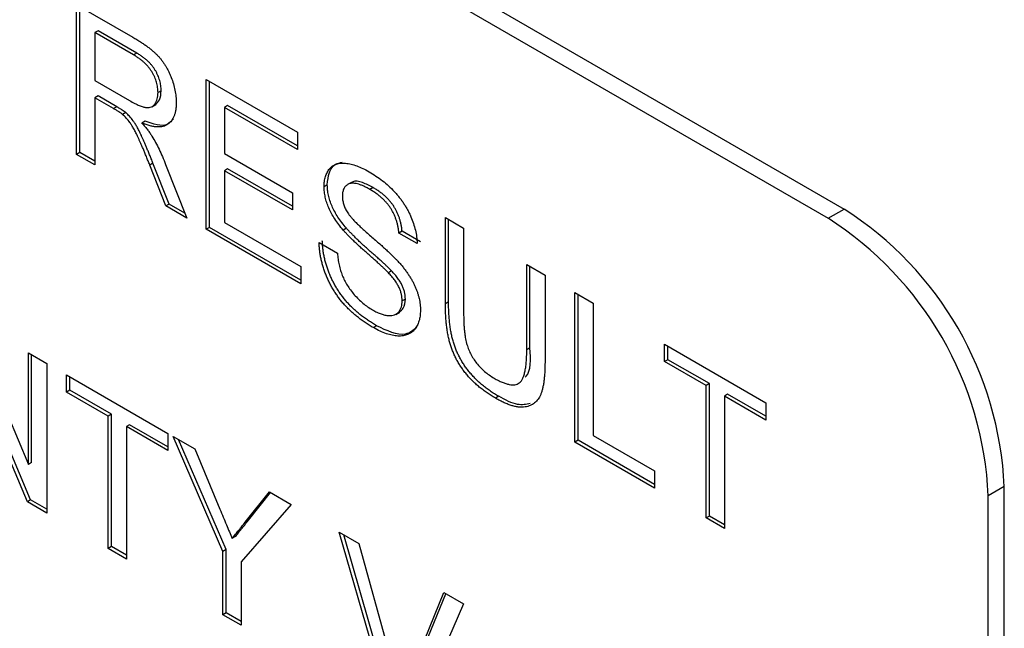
# Model space of a CAD drawing. Header units: millimetres. Extents: x 72 to 413, y 44 to 265.
# Tile 25 of 43: x 356.79 to 362.31, y 192.01 to 195.42. Entities that reach past the tile are written whole.
import ezdxf

# ---------------------------------------------------------------- set-up
doc = ezdxf.new("R2010")
doc.units = ezdxf.units.MM

msp = doc.modelspace()

# ---------------------------------------------------------------- linework, layer by layer
at = {"color": 7, "linetype": 'Continuous', "lineweight": 25}
for p, q in [((349.7388, 201.1011), (361.4131, 194.3617)), ((349.6489, 201.0493), (361.3233, 194.3099)), ((357.1098, 195.5071), (357.425, 195.3251)), ((357.1098, 194.6682), (357.1098, 195.5071)), ((357.1278, 194.6786), (357.1278, 195.4967)), ((357.2302, 195.3615), (357.2123, 195.3512)), ((357.4288, 195.2261), (357.2123, 195.3512)), ((357.2123, 195.3512), (357.2123, 195.0823)), ((357.4467, 195.2365), (357.2302, 195.3615)), ((357.4467, 195.2365), (357.4288, 195.2261)), ((357.2123, 195.0823), (357.4068, 194.97)), ((357.8362, 195.0877), (358.3485, 194.792)), ((357.8362, 194.2489), (357.8362, 195.0877)), ((357.8542, 194.2592), (357.8542, 195.0774)), ((357.2302, 194.9959), (357.2123, 194.9855)), ((357.2123, 194.9855), (357.2123, 194.6091)), ((357.3172, 194.9249), (357.2123, 194.9855)), ((357.3351, 194.9353), (357.2302, 194.9959)), ((357.5841, 195.0253), (357.5662, 195.0149)), ((357.3351, 194.9353), (357.3172, 194.9249)), ((357.5308, 194.9351), (357.5533, 194.948)), ((357.9566, 194.9422), (357.9387, 194.9318)), ((357.9387, 194.9318), (357.9387, 194.6737)), ((358.3485, 194.6952), (357.9387, 194.9318)), ((358.3485, 194.716), (357.9566, 194.9422)), ((357.3856, 194.9023), (357.3677, 194.8919)), ((357.4939, 194.8544), (357.4759, 194.844)), ((358.3485, 194.792), (358.3485, 194.6952)), ((357.1278, 194.6786), (357.1098, 194.6682)), ((357.2123, 194.6091), (357.1098, 194.6682)), ((357.2123, 194.6298), (357.1278, 194.6786)), ((357.9387, 194.6737), (358.3205, 194.4533)), ((357.5381, 194.6188), (357.5202, 194.6084)), ((357.6107, 194.3791), (357.5202, 194.6084)), ((357.6286, 194.3894), (357.5381, 194.6188)), ((357.6089, 194.6116), (357.7281, 194.3113)), ((357.9566, 194.5873), (357.9387, 194.5769)), ((357.9387, 194.5769), (357.9387, 194.2865)), ((358.3205, 194.3565), (357.9387, 194.5769)), ((358.3205, 194.3772), (357.9566, 194.5873)), ((358.5154, 194.4974), (358.4975, 194.487)), ((358.6504, 194.5114), (358.628, 194.4985)), ((358.7717, 194.4824), (358.7537, 194.472)), ((358.3205, 194.4533), (358.3205, 194.3565)), ((357.6286, 194.3894), (357.6107, 194.3791)), ((357.7281, 194.3113), (357.6107, 194.3791)), ((357.7174, 194.3382), (357.6286, 194.3894)), ((361.3233, 194.3099), (361.4131, 194.3617)), ((357.9387, 194.2865), (358.3671, 194.0392)), ((359.1773, 194.3135), (359.2798, 194.2544)), ((359.1773, 193.8309), (359.1773, 194.3135)), ((359.1953, 193.8413), (359.1953, 194.3032)), ((357.8542, 194.2592), (357.8362, 194.2489)), ((358.3671, 193.9424), (357.8362, 194.2489)), ((358.3671, 193.9632), (357.8542, 194.2592)), ((358.6227, 194.2542), (358.6047, 194.2438)), ((358.9345, 194.2378), (358.9166, 194.2275)), ((359.019, 194.1683), (358.9166, 194.2275)), ((359.037, 194.1787), (358.9345, 194.2378)), ((359.2798, 194.2544), (359.2798, 193.7773)), ((358.4695, 194.1736), (358.572, 194.1145)), ((359.6337, 194.0501), (359.7361, 193.9909)), ((359.6337, 193.573), (359.6337, 194.0501)), ((358.3671, 194.0392), (358.3671, 193.9424)), ((358.8757, 194.0152), (358.8578, 194.0048)), ((359.6517, 193.5834), (359.6517, 194.0397)), ((359.7361, 193.9909), (359.7361, 193.5083)), ((359.9038, 193.8942), (360.0062, 193.835)), ((359.9038, 193.0553), (359.9038, 193.8942)), ((359.9217, 193.0657), (359.9217, 193.8838)), ((358.9532, 193.8572), (358.9352, 193.8469)), ((359.1953, 193.8413), (359.1773, 193.8309)), ((360.0062, 193.835), (360.0062, 193.093)), ((358.899, 193.7715), (358.9215, 193.7845)), ((356.4916, 193.7569), (356.8397, 192.93)), ((358.7918, 193.7072), (358.7738, 193.6969)), ((360.4067, 193.6038), (360.9748, 193.2759)), ((360.4067, 193.507), (360.4067, 193.6038)), ((356.8339, 192.7204), (356.4858, 193.5473)), ((356.8519, 192.7308), (356.5038, 193.5577)), ((356.8397, 193.5559), (356.9422, 193.4968)), ((356.8397, 192.93), (356.8397, 193.5559)), ((356.8577, 192.9403), (356.8577, 193.5455)), ((359.6517, 193.5834), (359.6337, 193.573)), ((360.4246, 193.5174), (360.4246, 193.5935)), ((356.9422, 193.4968), (356.9422, 192.6579)), ((360.4246, 193.5174), (360.4067, 193.507)), ((360.6395, 193.3726), (360.4067, 193.507)), ((360.6575, 193.383), (360.4246, 193.5174)), ((357.0539, 193.4323), (357.622, 193.1043)), ((357.0539, 193.3355), (357.0539, 193.4323)), ((357.0719, 193.3458), (357.0719, 193.4219)), ((360.6575, 193.383), (360.6395, 193.3726)), ((360.6575, 192.6409), (360.6575, 193.383)), ((357.0719, 193.3458), (357.0539, 193.3355)), ((357.2868, 193.2011), (357.0539, 193.3355)), ((357.3047, 193.2114), (357.0719, 193.3458)), ((360.6395, 192.6306), (360.6395, 193.3726)), ((360.7599, 193.3239), (360.742, 193.3135)), ((360.9748, 193.1998), (360.7599, 193.3239)), ((359.4764, 193.312), (359.4585, 193.3016)), ((360.742, 193.3135), (360.742, 192.5714)), ((360.9748, 193.1791), (360.742, 193.3135)), ((360.9748, 193.2759), (360.9748, 193.1791)), ((357.3047, 193.2114), (357.2868, 193.2011)), ((357.2868, 192.459), (357.2868, 193.2011)), ((357.3047, 192.4694), (357.3047, 193.2114)), ((357.4072, 193.1523), (357.3892, 193.1419)), ((357.3892, 193.1419), (357.3892, 192.3998)), ((357.622, 193.0075), (357.3892, 193.1419)), ((357.622, 193.0282), (357.4072, 193.1523)), ((357.622, 193.1043), (357.622, 193.0075)), ((357.651, 193.0876), (357.7721, 193.0177)), ((357.9304, 192.4428), (357.651, 193.0876)), ((357.9484, 192.4532), (357.6809, 193.0703)), ((359.9217, 193.0657), (359.9038, 193.0553)), ((360.3508, 192.7972), (359.9038, 193.0553)), ((360.3508, 192.818), (359.9217, 193.0657)), ((360.0062, 193.093), (360.3508, 192.894)), ((357.7721, 193.0177), (357.9131, 192.6799)), ((356.8577, 192.9403), (356.8397, 192.93)), ((360.3508, 192.894), (360.3508, 192.7972)), ((358.0557, 192.6071), (358.191, 192.7758)), ((358.0736, 192.6175), (358.1976, 192.772)), ((358.191, 192.7758), (358.3122, 192.7059)), ((362.3111, 192.8063), (362.2213, 192.7544)), ((362.3111, 187.2064), (362.3111, 192.8063)), ((356.8519, 192.7308), (356.8339, 192.7204)), ((356.9422, 192.6579), (356.8339, 192.7204)), ((356.9422, 192.6787), (356.8519, 192.7308)), ((362.2213, 187.1546), (362.2213, 192.7544)), ((358.3122, 192.7059), (358.0328, 192.3837)), ((358.0736, 192.6175), (358.0557, 192.6071)), ((360.6575, 192.6409), (360.6395, 192.6306)), ((360.742, 192.5714), (360.6395, 192.6306)), ((360.742, 192.5922), (360.6575, 192.6409)), ((358.582, 192.5501), (358.6931, 192.486)), ((358.8748, 191.5422), (358.582, 192.5501)), ((357.9997, 192.5257), (357.9818, 192.5153)), ((358.8928, 191.5526), (358.6072, 192.5356)), ((357.3047, 192.4694), (357.2868, 192.459)), ((357.3892, 192.3998), (357.2868, 192.459)), ((357.3892, 192.4206), (357.3047, 192.4694)), ((357.9484, 192.4532), (357.9304, 192.4428)), ((357.9304, 192.0874), (357.9304, 192.4428)), ((357.9484, 192.0978), (357.9484, 192.4532)), ((358.6931, 192.486), (358.8907, 191.7707)), ((358.0328, 192.3837), (358.0328, 192.0283)), ((358.97, 191.7249), (359.168, 192.2118)), ((358.9879, 191.7353), (359.1792, 192.2054)), ((359.168, 192.2118), (359.2789, 192.1478)), ((359.2789, 192.1478), (358.9857, 191.4782)), ((357.9484, 192.0978), (357.9304, 192.0874)), ((358.0328, 192.0283), (357.9304, 192.0874)), ((358.0328, 192.049), (357.9484, 192.0978))]:
    msp.add_line(p, q, dxfattribs=at)
for centre in [(360.3614, 192.7175), (360.2716, 192.6657)]:
    msp.add_arc(centre, 1.9517, 2.6055, 57.3945, dxfattribs=at)
for points, knots in [([(357.425, 195.3251), (357.4324, 195.3208), (357.4468, 195.3124), (357.4676, 195.2994), (357.4871, 195.2862), (357.5052, 195.2736), (357.5219, 195.2607), (357.5373, 195.248), (357.5513, 195.2354), (357.564, 195.2228), (357.5758, 195.2099), (357.5868, 195.1962), (357.5973, 195.182), (357.607, 195.1669), (357.6162, 195.1511), (357.6249, 195.1346), (357.6329, 195.1174), (357.6427, 195.0936), (357.6532, 195.0635), (357.662, 195.0276), (357.6677, 194.9921), (357.6683, 194.9697), (357.6686, 194.9583)], [0, 0, 0, 0, 0.062113, 0.120212, 0.174385, 0.225444, 0.272358, 0.316388, 0.356869, 0.393978, 0.429589, 0.464683, 0.500036, 0.535483, 0.571363, 0.607909, 0.645662, 0.684517, 0.762579, 0.840497, 0.919073, 1, 1, 1, 1]), ([(357.5662, 195.0149), (357.566, 195.0197), (357.5658, 195.0291), (357.5644, 195.0434), (357.5617, 195.0579), (357.5581, 195.0722), (357.5533, 195.0865), (357.5477, 195.1007), (357.5409, 195.1149), (357.5332, 195.129), (357.5243, 195.1429), (357.5142, 195.1564), (357.5029, 195.1693), (357.4903, 195.1817), (357.4767, 195.1937), (357.4617, 195.205), (357.4457, 195.2162), (357.4345, 195.2228), (357.4288, 195.2261)], [0, 0, 0, 0, 0.060326, 0.11816, 0.174187, 0.229539, 0.28345, 0.337827, 0.392632, 0.448466, 0.505965, 0.565059, 0.626654, 0.692232, 0.761131, 0.83531, 0.915326, 1, 1, 1, 1]), ([(357.5841, 195.0253), (357.584, 195.0301), (357.5837, 195.0395), (357.5823, 195.0538), (357.5796, 195.0682), (357.5761, 195.0825), (357.5713, 195.0969), (357.5656, 195.1111), (357.5589, 195.1253), (357.5512, 195.1394), (357.5423, 195.1533), (357.5321, 195.1667), (357.5208, 195.1797), (357.5083, 195.192), (357.4946, 195.204), (357.4797, 195.2154), (357.4636, 195.2266), (357.4525, 195.2332), (357.4467, 195.2365)], [0, 0, 0, 0, 0.060326, 0.11816, 0.174187, 0.229539, 0.28345, 0.337827, 0.392632, 0.448466, 0.505965, 0.565059, 0.626654, 0.692232, 0.761131, 0.83531, 0.915326, 1, 1, 1, 1]), ([(357.4068, 194.97), (357.4166, 194.9645), (357.4348, 194.9543), (357.4603, 194.9424), (357.482, 194.9343), (357.5004, 194.9302), (357.5159, 194.9304), (357.5293, 194.9336), (357.5405, 194.941), (357.5498, 194.9512), (357.557, 194.9642), (357.5622, 194.9793), (357.5656, 194.996), (357.566, 195.0086), (357.5662, 195.0149)], [0, 0, 0, 0, 0.12886, 0.240892, 0.338044, 0.42012, 0.494058, 0.566095, 0.636805, 0.709148, 0.781942, 0.854285, 0.92617, 1, 1, 1, 1]), ([(357.5498, 194.9484), (357.5593, 194.9558), (357.5798, 194.9717), (357.5826, 195.0066), (357.5841, 195.0253)], [0, 0, 0, 0, 0.463028, 1, 1, 1, 1]), ([(357.3677, 194.8919), (357.3647, 194.8942), (357.358, 194.8995), (357.3465, 194.9071), (357.3327, 194.916), (357.3226, 194.9218), (357.3172, 194.9249)], [0, 0, 0, 0, 0.177495, 0.405226, 0.678388, 1, 1, 1, 1]), ([(357.3856, 194.9023), (357.3827, 194.9046), (357.3759, 194.9099), (357.3645, 194.9174), (357.3506, 194.9264), (357.3406, 194.9322), (357.3351, 194.9353)], [0, 0, 0, 0, 0.177495, 0.405226, 0.678388, 1, 1, 1, 1]), ([(357.6686, 194.9583), (357.6685, 194.9512), (357.6682, 194.9372), (357.666, 194.9176), (357.6621, 194.9), (357.6571, 194.8837), (357.6503, 194.8695), (357.6424, 194.8566), (357.6326, 194.8459), (357.6216, 194.8366), (357.609, 194.8293), (357.5947, 194.8245), (357.5789, 194.8219), (357.5613, 194.8219), (357.5423, 194.8237), (357.5216, 194.8282), (357.4994, 194.835), (357.4839, 194.8409), (357.4759, 194.844)], [0, 0, 0, 0, 0.061413, 0.121295, 0.179224, 0.235938, 0.292217, 0.348197, 0.404445, 0.462026, 0.520334, 0.580383, 0.641826, 0.706363, 0.773851, 0.845266, 0.920155, 1, 1, 1, 1]), ([(357.5202, 194.6084), (357.5169, 194.6165), (357.5106, 194.6322), (357.5015, 194.6551), (357.4926, 194.6764), (357.4843, 194.6965), (357.4763, 194.7151), (357.4687, 194.7324), (357.4617, 194.7483), (357.4531, 194.7672), (357.443, 194.7883), (357.4313, 194.8109), (357.4201, 194.8299), (357.4063, 194.8502), (357.3892, 194.8716), (357.3747, 194.8853), (357.3677, 194.8919)], [0, 0, 0, 0, 0.080781, 0.156541, 0.227935, 0.29431, 0.356868, 0.414759, 0.467641, 0.516748, 0.60473, 0.681571, 0.74811, 0.804941, 0.905406, 1, 1, 1, 1]), ([(357.5381, 194.6188), (357.5349, 194.6269), (357.5286, 194.6426), (357.5195, 194.6654), (357.5105, 194.6868), (357.5022, 194.7068), (357.4943, 194.7255), (357.4867, 194.7427), (357.4797, 194.7587), (357.4711, 194.7775), (357.461, 194.7987), (357.4492, 194.8212), (357.438, 194.8403), (357.4243, 194.8606), (357.4072, 194.882), (357.3927, 194.8956), (357.3856, 194.9023)], [0, 0, 0, 0, 0.080781, 0.156541, 0.227935, 0.29431, 0.356868, 0.414759, 0.467641, 0.516748, 0.60473, 0.681571, 0.74811, 0.804941, 0.905406, 1, 1, 1, 1]), ([(357.4759, 194.844), (357.4818, 194.8372), (357.4929, 194.8244), (357.5083, 194.8053), (357.5213, 194.7874), (357.5289, 194.7756), (357.5324, 194.7701)], [0, 0, 0, 0, 0.293076, 0.556562, 0.791914, 1, 1, 1, 1]), ([(357.6523, 194.8675), (357.6416, 194.8553), (357.6058, 194.8143), (357.5401, 194.8379), (357.4939, 194.8544)], [0, 0, 0, 0, 0.298077, 1, 1, 1, 1]), ([(357.5324, 194.7701), (357.5393, 194.7584), (357.5534, 194.7343), (357.5728, 194.6959), (357.5916, 194.6548), (357.6031, 194.6263), (357.6089, 194.6116)], [0, 0, 0, 0, 0.2295276, 0.4714659, 0.7281863, 1, 1, 1, 1]), ([(358.4975, 194.487), (358.4978, 194.4972), (358.4985, 194.5175), (358.5046, 194.5444), (358.5143, 194.568), (358.5254, 194.5847), (358.5362, 194.596), (358.5452, 194.6035), (358.5552, 194.6094), (358.566, 194.614), (358.5778, 194.6171), (358.5903, 194.6193), (358.6039, 194.6195), (358.6231, 194.6187), (358.6486, 194.6142), (358.6809, 194.6045), (358.7148, 194.5902), (358.7379, 194.5776), (358.7497, 194.5712)], [0, 0, 0, 0, 0.074995, 0.149165, 0.223664, 0.300412, 0.33957, 0.378921, 0.418096, 0.45823, 0.498427, 0.539708, 0.582216, 0.625824, 0.715481, 0.807384, 0.901634, 1, 1, 1, 1]), ([(358.5154, 194.4974), (358.518, 194.5216), (358.523, 194.5701), (358.5542, 194.6149), (358.5854, 194.6216), (358.598, 194.6243)], [0, 0, 0, 0, 0.372499, 0.74513, 1, 1, 1, 1]), ([(358.7497, 194.5712), (358.7626, 194.5634), (358.7877, 194.5482), (358.8243, 194.5216), (358.8584, 194.4924), (358.8851, 194.4663), (358.9049, 194.4441), (358.9189, 194.4276), (358.9319, 194.4104), (358.9441, 194.3928), (358.9554, 194.375), (358.9657, 194.3566), (358.9754, 194.338), (358.9868, 194.3128), (358.999, 194.281), (359.0096, 194.2428), (359.0169, 194.2048), (359.0183, 194.1806), (359.019, 194.1683)], [0, 0, 0, 0, 0.100475, 0.195644, 0.286083, 0.372983, 0.415026, 0.456052, 0.495939, 0.535566, 0.574087, 0.612519, 0.651081, 0.689513, 0.766237, 0.84235, 0.919974, 1, 1, 1, 1]), ([(358.6047, 194.2438), (358.5962, 194.2541), (358.5797, 194.2739), (358.5575, 194.3051), (358.5387, 194.3364), (358.5236, 194.3675), (358.5117, 194.3984), (358.5037, 194.4287), (358.4983, 194.4587), (358.4977, 194.4775), (358.4975, 194.487)], [0, 0, 0, 0, 0.144805, 0.279512, 0.406394, 0.527502, 0.645393, 0.761885, 0.878942, 1, 1, 1, 1]), ([(358.6227, 194.2542), (358.6141, 194.2645), (358.5976, 194.2843), (358.5754, 194.3155), (358.5567, 194.3467), (358.5416, 194.3779), (358.5297, 194.4088), (358.5217, 194.4391), (358.5162, 194.4691), (358.5157, 194.4879), (358.5154, 194.4974)], [0, 0, 0, 0, 0.144805, 0.279512, 0.406394, 0.527502, 0.645393, 0.761885, 0.878942, 1, 1, 1, 1]), ([(358.7537, 194.472), (358.7473, 194.4757), (358.7348, 194.4828), (358.7167, 194.4912), (358.7, 194.4982), (358.6846, 194.5031), (358.6706, 194.5059), (358.6578, 194.5072), (358.6465, 194.506), (358.6366, 194.5032), (358.628, 194.4987), (358.6206, 194.493), (358.614, 194.4866), (358.6089, 194.4785), (358.6048, 194.4696), (358.6021, 194.4592), (358.6002, 194.4481), (358.6, 194.4398), (358.5999, 194.4356)], [0, 0, 0, 0, 0.091511, 0.177143, 0.257108, 0.331198, 0.400592, 0.465625, 0.526973, 0.585443, 0.641399, 0.695044, 0.746782, 0.796959, 0.847545, 0.897439, 0.947649, 1, 1, 1, 1]), ([(358.7717, 194.4824), (358.7522, 194.4925), (358.7135, 194.5126), (358.6677, 194.5236), (358.6526, 194.5103), (358.6497, 194.5077)], [0, 0, 0, 0, 0.44867, 0.894532, 1, 1, 1, 1]), ([(358.9345, 194.2378), (358.9339, 194.2442), (358.9326, 194.2567), (358.9294, 194.2755), (358.925, 194.2939), (358.9198, 194.3116), (358.9135, 194.3288), (358.9062, 194.3454), (358.8977, 194.3615), (358.8884, 194.3772), (358.8778, 194.3922), (358.8661, 194.4068), (358.8532, 194.4207), (358.8392, 194.4342), (358.824, 194.4471), (358.8076, 194.4597), (358.79, 194.4714), (358.7779, 194.4787), (358.7717, 194.4824)], [0, 0, 0, 0, 0.067155, 0.131403, 0.192732, 0.251253, 0.307704, 0.362699, 0.417778, 0.472304, 0.527873, 0.58523, 0.645057, 0.707952, 0.774434, 0.84494, 0.920404, 1, 1, 1, 1]), ([(358.5999, 194.4356), (358.6002, 194.4283), (358.6007, 194.414), (358.6059, 194.391), (358.614, 194.3682), (358.622, 194.3538), (358.626, 194.3465)], [0, 0, 0, 0, 0.262741, 0.509957, 0.753327, 1, 1, 1, 1]), ([(358.9166, 194.2275), (358.9159, 194.2338), (358.9146, 194.2463), (358.9115, 194.2652), (358.9071, 194.2835), (358.9019, 194.3013), (358.8956, 194.3184), (358.8883, 194.3351), (358.8798, 194.3512), (358.8704, 194.3668), (358.8598, 194.3819), (358.8481, 194.3964), (358.8352, 194.4104), (358.8212, 194.4238), (358.806, 194.4368), (358.7896, 194.4493), (358.772, 194.461), (358.7599, 194.4683), (358.7537, 194.472)], [0, 0, 0, 0, 0.067155, 0.131403, 0.192732, 0.251253, 0.307704, 0.362699, 0.417778, 0.472304, 0.527873, 0.58523, 0.645057, 0.707952, 0.774434, 0.84494, 0.920404, 1, 1, 1, 1]), ([(358.626, 194.3465), (358.6285, 194.3426), (358.6341, 194.3338), (358.6445, 194.3206), (358.6573, 194.3058), (358.6728, 194.2896), (358.6908, 194.2719), (358.7113, 194.2525), (358.7344, 194.2316), (358.7594, 194.2099), (358.7847, 194.1881), (358.8087, 194.167), (358.8307, 194.1474), (358.8508, 194.1291), (358.8688, 194.1122), (358.8849, 194.0965), (358.899, 194.0824), (358.9076, 194.0733), (358.9116, 194.069)], [0, 0, 0, 0, 0.032743, 0.07241, 0.119611, 0.174673, 0.237345, 0.308352, 0.38763, 0.474784, 0.563332, 0.645136, 0.720203, 0.789134, 0.851497, 0.907331, 0.956969, 1, 1, 1, 1]), ([(358.8578, 194.0048), (358.8552, 194.0075), (358.8494, 194.0136), (358.8395, 194.0229), (358.8278, 194.0344), (358.8139, 194.0472), (358.7979, 194.0616), (358.78, 194.0777), (358.76, 194.0954), (358.7385, 194.1144), (358.7168, 194.1335), (358.6961, 194.1521), (358.6771, 194.1699), (358.6596, 194.1865), (358.6436, 194.2023), (358.6292, 194.217), (358.6163, 194.2305), (358.6084, 194.2395), (358.6047, 194.2438)], [0, 0, 0, 0, 0.0312, 0.070487, 0.117215, 0.171576, 0.234122, 0.303963, 0.382156, 0.467646, 0.554335, 0.635074, 0.710037, 0.779092, 0.842966, 0.901001, 0.953246, 1, 1, 1, 1]), ([(358.8757, 194.0152), (358.8732, 194.0179), (358.8674, 194.0239), (358.8575, 194.0333), (358.8457, 194.0448), (358.8318, 194.0576), (358.8159, 194.0719), (358.7979, 194.0881), (358.7779, 194.1058), (358.7565, 194.1247), (358.7348, 194.1439), (358.7141, 194.1625), (358.6951, 194.1802), (358.6775, 194.1969), (358.6616, 194.2126), (358.6472, 194.2273), (358.6343, 194.2409), (358.6264, 194.2499), (358.6227, 194.2542)], [0, 0, 0, 0, 0.0312, 0.070487, 0.117215, 0.171576, 0.234122, 0.303963, 0.382156, 0.467646, 0.554335, 0.635074, 0.710037, 0.779092, 0.842966, 0.901001, 0.953246, 1, 1, 1, 1]), ([(358.7738, 193.6969), (358.7659, 193.7015), (358.7504, 193.7106), (358.7277, 193.7255), (358.7058, 193.7407), (358.685, 193.7566), (358.6652, 193.7731), (358.6463, 193.79), (358.6284, 193.8074), (358.6115, 193.8254), (358.5955, 193.8441), (358.5804, 193.8632), (358.5662, 193.883), (358.553, 193.9036), (358.5403, 193.9245), (358.5289, 193.9462), (358.5182, 193.9684), (358.5085, 193.9911), (358.4998, 194.0141), (358.492, 194.0371), (358.4855, 194.0601), (358.4802, 194.0829), (358.4757, 194.1058), (358.4726, 194.1285), (358.4703, 194.1513), (358.4698, 194.1662), (358.4695, 194.1736)], [0, 0, 0, 0, 0.052493, 0.102825, 0.151397, 0.198033, 0.242876, 0.285999, 0.327849, 0.368395, 0.407852, 0.446838, 0.485166, 0.523341, 0.561602, 0.59992, 0.638496, 0.677791, 0.71729, 0.756605, 0.796068, 0.835886, 0.875714, 0.916263, 0.95776, 1, 1, 1, 1]), ([(358.7918, 193.7072), (358.7839, 193.7119), (358.7684, 193.721), (358.7456, 193.7359), (358.7238, 193.7511), (358.7029, 193.767), (358.6831, 193.7835), (358.6643, 193.8004), (358.6464, 193.8177), (358.6294, 193.8357), (358.6135, 193.8545), (358.5983, 193.8735), (358.5841, 193.8934), (358.5709, 193.9139), (358.5583, 193.9349), (358.5469, 193.9566), (358.5361, 193.9788), (358.5264, 194.0015), (358.5178, 194.0244), (358.51, 194.0474), (358.5034, 194.0704), (358.4981, 194.0933), (358.4936, 194.1162), (358.4905, 194.1389), (358.4882, 194.1617), (358.4878, 194.1765), (358.4875, 194.184)], [0, 0, 0, 0, 0.052493, 0.102825, 0.151397, 0.198033, 0.242876, 0.285999, 0.327849, 0.368395, 0.407852, 0.446838, 0.485166, 0.523341, 0.561602, 0.59992, 0.638496, 0.677791, 0.71729, 0.756605, 0.796068, 0.835886, 0.875714, 0.916263, 0.95776, 1, 1, 1, 1]), ([(358.572, 194.1145), (358.5731, 194.1032), (358.5753, 194.0816), (358.5813, 194.0492), (358.5891, 194.0187), (358.5988, 193.9896), (358.6116, 193.9617), (358.627, 193.9342), (358.6457, 193.9074), (358.6667, 193.8809), (358.6902, 193.8561), (358.7153, 193.8333), (358.7419, 193.8131), (358.76, 193.8019), (358.7693, 193.7963)], [0, 0, 0, 0, 0.093796, 0.180188, 0.260363, 0.334847, 0.407093, 0.481448, 0.559271, 0.64227, 0.728586, 0.815978, 0.906035, 1, 1, 1, 1]), ([(358.9116, 194.069), (358.9168, 194.0632), (358.9271, 194.0518), (358.9416, 194.0341), (358.9552, 194.0166), (358.9676, 193.9991), (358.979, 193.9816), (358.9894, 193.9642), (358.9988, 193.9469), (359.0069, 193.9294), (359.0142, 193.9122), (359.0205, 193.895), (359.0257, 193.8779), (359.0302, 193.8607), (359.0334, 193.8438), (359.0359, 193.8268), (359.0374, 193.8099), (359.0376, 193.799), (359.0376, 193.7934)], [0, 0, 0, 0, 0.074931, 0.147078, 0.216364, 0.282503, 0.346688, 0.408836, 0.469262, 0.528432, 0.587001, 0.644416, 0.702189, 0.759767, 0.81849, 0.877633, 0.93802, 1, 1, 1, 1]), ([(358.9352, 193.8469), (358.935, 193.8531), (358.9345, 193.8652), (358.9314, 193.8842), (358.9254, 193.9035), (358.9177, 193.9229), (358.907, 193.9428), (358.8935, 193.9632), (358.8768, 193.9843), (358.8644, 193.9977), (358.8578, 194.0048)], [0, 0, 0, 0, 0.117768, 0.230176, 0.339843, 0.450625, 0.566943, 0.696021, 0.839438, 1, 1, 1, 1]), ([(358.9532, 193.8572), (358.9529, 193.8634), (358.9524, 193.8756), (358.9493, 193.8946), (358.9434, 193.9138), (358.9357, 193.9333), (358.925, 193.9531), (358.9114, 193.9736), (358.8947, 193.9946), (358.8823, 194.0081), (358.8757, 194.0152)], [0, 0, 0, 0, 0.117768, 0.230176, 0.339843, 0.450625, 0.566943, 0.696021, 0.839438, 1, 1, 1, 1]), ([(358.7693, 193.7963), (358.7775, 193.7917), (358.7935, 193.7828), (358.8167, 193.7735), (358.8385, 193.7668), (358.8585, 193.764), (358.8767, 193.7643), (358.8925, 193.7681), (358.906, 193.7749), (358.9165, 193.7855), (358.9248, 193.7981), (358.9309, 193.8126), (358.9345, 193.8288), (358.935, 193.8409), (358.9352, 193.8469)], [0, 0, 0, 0, 0.1055839, 0.2058681, 0.3009467, 0.3930019, 0.4809485, 0.5628739, 0.6414613, 0.7177416, 0.7917718, 0.8627164, 0.9317768, 1, 1, 1, 1]), ([(358.9175, 193.7857), (358.9265, 193.7916), (358.9474, 193.8051), (358.9511, 193.8383), (358.9532, 193.8572)], [0, 0, 0, 0, 0.43085, 1, 1, 1, 1]), ([(359.4585, 193.3016), (359.4503, 193.3065), (359.4345, 193.3159), (359.4112, 193.3312), (359.389, 193.3472), (359.368, 193.3636), (359.348, 193.3808), (359.3293, 193.3987), (359.3116, 193.4171), (359.2951, 193.4361), (359.2798, 193.4557), (359.2656, 193.4757), (359.2524, 193.4963), (359.2405, 193.5173), (359.2296, 193.5388), (359.22, 193.5607), (359.2116, 193.5832), (359.2041, 193.6062), (359.1976, 193.6302), (359.1924, 193.6551), (359.1877, 193.6814), (359.184, 193.7089), (359.1808, 193.7377), (359.179, 193.7677), (359.1776, 193.7991), (359.1774, 193.8201), (359.1773, 193.8309)], [0, 0, 0, 0, 0.049704, 0.096844, 0.142151, 0.185722, 0.227185, 0.267311, 0.305922, 0.343223, 0.379594, 0.414974, 0.450006, 0.484727, 0.519189, 0.55389, 0.58911, 0.625241, 0.662766, 0.702744, 0.74522, 0.790538, 0.838268, 0.889309, 0.943205, 1, 1, 1, 1]), ([(359.4764, 193.312), (359.4683, 193.3168), (359.4524, 193.3263), (359.4291, 193.3415), (359.407, 193.3575), (359.3859, 193.3739), (359.366, 193.3912), (359.3472, 193.4091), (359.3296, 193.4275), (359.313, 193.4464), (359.2978, 193.4661), (359.2835, 193.4861), (359.2704, 193.5066), (359.2585, 193.5277), (359.2476, 193.5491), (359.238, 193.5711), (359.2295, 193.5935), (359.2221, 193.6166), (359.2156, 193.6405), (359.2103, 193.6655), (359.2056, 193.6918), (359.202, 193.7192), (359.1988, 193.7481), (359.1969, 193.778), (359.1955, 193.8094), (359.1954, 193.8305), (359.1953, 193.8413)], [0, 0, 0, 0, 0.049704, 0.096844, 0.142151, 0.185722, 0.227185, 0.267311, 0.305922, 0.343223, 0.379594, 0.414974, 0.450006, 0.484727, 0.519189, 0.55389, 0.58911, 0.625241, 0.662766, 0.702744, 0.74522, 0.790538, 0.838268, 0.889309, 0.943205, 1, 1, 1, 1]), ([(359.0376, 193.7934), (359.0373, 193.7827), (359.0365, 193.7614), (359.03, 193.733), (359.0199, 193.7078), (359.0079, 193.69), (358.9966, 193.6777), (358.9871, 193.6696), (358.9766, 193.6632), (358.9653, 193.6578), (358.9532, 193.6538), (358.9401, 193.6512), (358.9261, 193.6498), (358.9062, 193.6499), (358.8798, 193.6532), (358.8461, 193.6626), (358.8106, 193.6766), (358.7863, 193.69), (358.7738, 193.6969)], [0, 0, 0, 0, 0.074816, 0.148535, 0.223872, 0.301297, 0.340894, 0.38034, 0.420127, 0.45995, 0.500831, 0.541907, 0.584439, 0.62808, 0.717267, 0.80786, 0.901925, 1, 1, 1, 1]), ([(359.2798, 193.7773), (359.2799, 193.7686), (359.28, 193.7518), (359.2807, 193.7271), (359.282, 193.7038), (359.2837, 193.682), (359.286, 193.6617), (359.2889, 193.6428), (359.2922, 193.6255), (359.2971, 193.6045), (359.3053, 193.5797), (359.3182, 193.5509), (359.3339, 193.5232), (359.3526, 193.4971), (359.3739, 193.4726), (359.3975, 193.4506), (359.4233, 193.4303), (359.4412, 193.4194), (359.4505, 193.4138)], [0, 0, 0, 0, 0.06814, 0.131478, 0.190514, 0.245276, 0.295444, 0.341135, 0.382821, 0.420216, 0.489633, 0.556579, 0.623721, 0.692399, 0.763564, 0.837802, 0.915926, 1, 1, 1, 1]), ([(359.0177, 193.6977), (358.9973, 193.6818), (358.9401, 193.6372), (358.8498, 193.6798), (358.7918, 193.7072)], [0, 0, 0, 0, 0.357033, 1, 1, 1, 1]), ([(359.4505, 193.4138), (359.4584, 193.4093), (359.4738, 193.4008), (359.496, 193.3904), (359.5163, 193.3831), (359.5349, 193.3781), (359.5518, 193.3761), (359.5669, 193.3768), (359.5803, 193.3802), (359.592, 193.3866), (359.6021, 193.3964), (359.6106, 193.4102), (359.6178, 193.4278), (359.6237, 193.4492), (359.6281, 193.4747), (359.6315, 193.5038), (359.6332, 193.537), (359.6335, 193.5607), (359.6337, 193.573)], [0, 0, 0, 0, 0.0694768, 0.1341527, 0.1940321, 0.2498141, 0.3022612, 0.3519052, 0.3995062, 0.4456206, 0.4937238, 0.5465795, 0.6047686, 0.6693904, 0.7408971, 0.819837, 0.9059719, 1, 1, 1, 1]), ([(359.6239, 193.4189), (359.6259, 193.4206), (359.6593, 193.4496), (359.6554, 193.5186), (359.6517, 193.5834)], [0, 0, 0, 0, 0.0605618, 1, 1, 1, 1]), ([(359.7361, 193.5083), (359.736, 193.4981), (359.7358, 193.4783), (359.7349, 193.4498), (359.733, 193.4234), (359.7302, 193.3992), (359.727, 193.3768), (359.7227, 193.3566), (359.7178, 193.3385), (359.7122, 193.3222), (359.7053, 193.3079), (359.6975, 193.2951), (359.6884, 193.2839), (359.6781, 193.2744), (359.6664, 193.2666), (359.6537, 193.26), (359.6396, 193.2552), (359.6244, 193.2519), (359.6079, 193.2504), (359.5902, 193.2512), (359.5712, 193.2543), (359.5511, 193.2593), (359.5297, 193.2668), (359.507, 193.2761), (359.4832, 193.2877), (359.4668, 193.2969), (359.4585, 193.3016)], [0, 0, 0, 0, 0.054643, 0.106336, 0.155155, 0.201481, 0.245018, 0.285951, 0.324626, 0.360881, 0.395653, 0.430375, 0.464745, 0.499441, 0.534727, 0.57042, 0.607162, 0.645173, 0.684093, 0.7239, 0.765171, 0.807985, 0.852778, 0.899518, 0.948634, 1, 1, 1, 1]), ([(359.6533, 193.271), (359.6303, 193.2667), (359.5772, 193.2567), (359.513, 193.2919), (359.4764, 193.312)], [0, 0, 0, 0, 0.431125, 1, 1, 1, 1]), ([(357.9131, 192.6799), (357.9194, 192.6648), (357.9316, 192.6356), (357.9494, 192.5932), (357.966, 192.5534), (357.9766, 192.5277), (357.9818, 192.5153)], [0, 0, 0, 0, 0.27481, 0.532281, 0.77433, 1, 1, 1, 1]), ([(357.9818, 192.5153), (357.9869, 192.5217), (357.9979, 192.5352), (358.0153, 192.5569), (358.0349, 192.5811), (358.0485, 192.5981), (358.0557, 192.6071)], [0, 0, 0, 0, 0.2078342, 0.4440754, 0.7078336, 1, 1, 1, 1]), ([(357.9997, 192.5257), (358.0049, 192.532), (358.0159, 192.5455), (358.0333, 192.5672), (358.0528, 192.5914), (358.0665, 192.6085), (358.0736, 192.6175)], [0, 0, 0, 0, 0.2078342, 0.4440754, 0.7078336, 1, 1, 1, 1])]:
    msp.add_open_spline(points, degree=3, knots=knots, dxfattribs=at)

doc.saveas('drawing.dxf')
